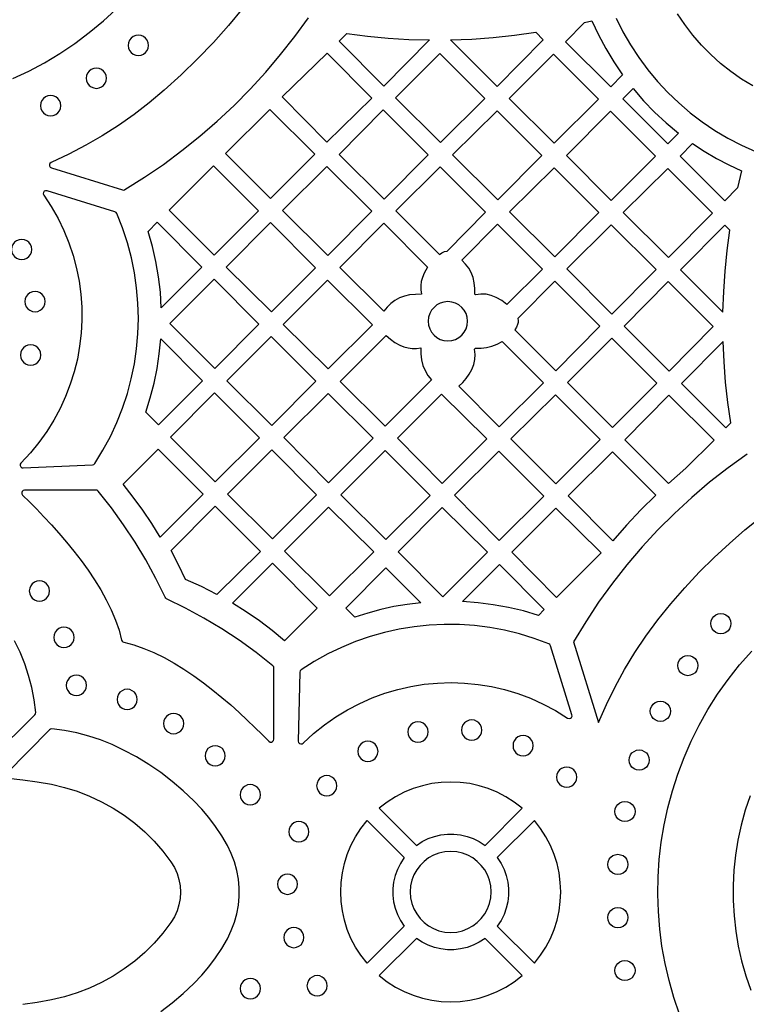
# Model space of a CAD drawing. Header units: millimetres. Extents: x -1358 to 1640, y -1421 to -323.
# Tile 56 of 129: x -159 to -40, y -891 to -729. Entities that reach past the tile are written whole.
import ezdxf

# ---------------------------------------------------------------- set-up
doc = ezdxf.new("R2010")
doc.units = ezdxf.units.MM
doc.layers.add('pattern', color=5, linetype='Continuous')

msp = doc.modelspace()

# ---------------------------------------------------------------- linework, layer by layer
at = {"layer": 'pattern'}
for points in [[(-160.4, -738.22), (-157.77, -736.98), (-155.19, -735.6), (-152.66, -734.09), (-150.2, -732.44), (-147.81, -730.64), (-145.48, -728.71), (-142.75, -726.22)], [(-122.54, -726.62), (-124.92, -729.49), (-127.39, -732.27), (-129.97, -734.97), (-132.67, -737.59), (-135.48, -740.14), (-137.93, -742.2), (-140.44, -744.13), (-143.01, -745.94), (-145.66, -747.63), (-148.38, -749.2), (-151.19, -750.67), (-154.09, -752.03), (-154.28, -752.17), (-154.37, -752.38), (-154.36, -752.6), (-154.25, -752.79), (-154.04, -752.92), (-142.34, -756.54), (-142.14, -756.57), (-141.95, -756.5), (-138.74, -754.47), (-135.61, -752.33), (-132.56, -750.07), (-129.61, -747.7), (-126.75, -745.22), (-123.99, -742.63), (-121.33, -739.94), (-118.77, -737.15), (-116.32, -734.26), (-113.97, -731.28), (-111.74, -728.2)], [(-38.6, -739.43), (-40.46, -738.3), (-42.24, -737.06), (-43.94, -735.71), (-45.55, -734.25), (-47.06, -732.7), (-48.47, -731.06), (-49.79, -729.33), (-50.99, -727.52)], [(-61.12, -728.24), (-59.99, -730.49), (-58.74, -732.67), (-57.38, -734.76), (-55.9, -736.76), (-54.31, -738.68), (-52.61, -740.5), (-50.82, -742.22), (-48.93, -743.84), (-46.95, -745.35), (-44.88, -746.75), (-42.73, -748.03), (-40.5, -749.2), (-38.19, -750.24)], [(-39.55, -800.06), (-42.69, -802.31), (-45.74, -804.69), (-48.68, -807.19), (-51.51, -809.8), (-54.24, -812.51), (-56.85, -815.34), (-59.35, -818.27), (-61.73, -821.3), (-63.99, -824.42), (-66.12, -827.64), (-68.13, -830.95), (-63.99, -844.23), (-62.71, -841.28), (-61.28, -838.38), (-59.73, -835.53), (-58.03, -832.74), (-56.2, -830), (-54.24, -827.33), (-52.1, -824.68), (-49.79, -822.04), (-47.42, -819.51), (-44.99, -817.08), (-42.48, -814.75), (-39.91, -812.51), (-37.26, -810.36)], [(-163.93, -850.07), (-156.75, -842.97), (-156.63, -842.8), (-156.61, -842.59), (-156.89, -840.51), (-157.28, -838.49), (-157.8, -836.52), (-158.43, -834.58), (-159.19, -832.67), (-160.09, -830.78)], [(-50.7, -892.27), (-51.63, -889.52), (-52.41, -886.74), (-53.06, -883.93), (-53.57, -881.1), (-53.93, -878.25), (-54.16, -875.39), (-54.25, -872.52), (-54.2, -869.65), (-54.01, -866.79), (-53.68, -863.93), (-53.21, -861.09), (-52.6, -858.28), (-51.85, -855.49), (-50.96, -852.73), (-49.93, -850), (-48.76, -847.33), (-47.45, -844.7), (-46, -842.12), (-44.41, -839.6), (-42.68, -837.15), (-40.81, -834.77), (-38.8, -832.47)], [(-136.03, -891.85), (-134.15, -890.41), (-132.34, -888.86), (-130.59, -887.2), (-129.3, -885.85), (-128.12, -884.45), (-127.02, -882.98), (-126.01, -881.45), (-125.07, -879.84), (-124.43, -878.51), (-123.92, -877.14), (-123.53, -875.74), (-123.27, -874.32), (-123.14, -872.89), (-123.14, -871.45), (-123.27, -870.02), (-123.53, -868.6), (-123.92, -867.2), (-124.43, -865.83), (-125.07, -864.5), (-126.01, -862.89), (-127.02, -861.36), (-128.12, -859.89), (-129.3, -858.49), (-130.59, -857.14), (-132.34, -855.48), (-134.15, -853.93), (-136.03, -852.49), (-137.99, -851.16), (-140.03, -849.92), (-142.15, -848.78), (-144.05, -847.88), (-145.96, -847.12), (-147.89, -846.48), (-149.86, -845.97), (-151.88, -845.58), (-153.96, -845.3), (-154.17, -845.32), (-154.35, -845.44), (-161.44, -852.62)], [(-161.14, -853.43), (-158.75, -853.67), (-156.38, -854), (-154.01, -854.42), (-151.87, -854.93), (-149.78, -855.57), (-147.75, -856.36), (-145.78, -857.28), (-143.88, -858.34), (-142.06, -859.52), (-140.33, -860.83), (-138.69, -862.25), (-137.14, -863.79), (-135.7, -865.43), (-134.37, -867.19), (-133.8, -868.11), (-133.36, -869.08), (-133.05, -870.09), (-132.86, -871.13), (-132.79, -872.17), (-132.86, -873.22), (-133.05, -874.25), (-133.36, -875.26), (-133.8, -876.23), (-134.37, -877.16), (-135.7, -878.91), (-137.14, -880.56), (-138.69, -882.09), (-140.33, -883.52), (-142.06, -884.82), (-143.88, -886), (-145.78, -887.06), (-147.75, -887.98), (-149.78, -888.77), (-151.87, -889.42), (-154.01, -889.92), (-156.38, -890.34), (-158.75, -890.67)], [(-39.08, -856.3), (-39.88, -858.7), (-40.55, -861.14), (-41.08, -863.6), (-41.47, -866.08), (-41.73, -868.57), (-41.85, -871.08), (-41.84, -873.58), (-41.7, -876.08), (-41.42, -878.58), (-41.01, -881.06), (-40.46, -883.51), (-39.77, -885.94), (-38.95, -888.34)]]:
    msp.add_lwpolyline(points, dxfattribs=at)
for points in [[(-69.43, -732.14), (-66.31, -728.99), (-65.1, -728.69), (-64.01, -731.03), (-62.81, -733.28), (-61.48, -735.47), (-60.04, -737.6), (-61.99, -739.57)], [(-139.72, -734.41), (-139.28, -734.35), (-138.88, -734.18), (-138.54, -733.92), (-138.28, -733.58), (-138.11, -733.18), (-138.05, -732.74), (-138.11, -732.3), (-138.28, -731.9), (-138.54, -731.56), (-138.88, -731.3), (-139.28, -731.13), (-139.72, -731.07), (-140.16, -731.13), (-140.56, -731.3), (-140.9, -731.56), (-141.16, -731.9), (-141.33, -732.3), (-141.39, -732.74), (-141.33, -733.18), (-141.16, -733.58), (-140.9, -733.92), (-140.56, -734.18), (-140.16, -734.35)], [(-106.66, -732.03), (-105.41, -730.78), (-102.02, -731.22), (-98.62, -731.54), (-95.22, -731.75), (-91.8, -731.85), (-99.32, -739.44)], [(-80.7, -739.49), (-88.36, -731.83), (-84.83, -731.7), (-81.33, -731.45), (-77.83, -731.08), (-74.34, -730.59), (-73.11, -731.82)], [(-108.68, -734.02), (-116.05, -741.24), (-108.69, -748.68), (-101.33, -741.46)], [(-82.7, -741.5), (-90.03, -748.76), (-97.39, -741.4), (-90.13, -734.06)], [(-64, -741.6), (-71.33, -748.86), (-78.69, -741.5), (-71.44, -734.17)], [(-146.63, -739.82), (-146.19, -739.76), (-145.79, -739.59), (-145.45, -739.33), (-145.19, -738.99), (-145.02, -738.6), (-144.96, -738.15), (-145.02, -737.71), (-145.19, -737.31), (-145.45, -736.97), (-145.79, -736.71), (-146.19, -736.54), (-146.63, -736.48), (-147.07, -736.54), (-147.47, -736.71), (-147.81, -736.97), (-148.07, -737.31), (-148.24, -737.71), (-148.3, -738.15), (-148.24, -738.6), (-148.07, -738.99), (-147.81, -739.33), (-147.47, -739.59), (-147.07, -739.76)], [(-58.3, -739.86), (-56.58, -741.85), (-54.77, -743.73), (-52.86, -745.51), (-50.84, -747.19), (-52.61, -748.94), (-60.01, -741.55)], [(-154.16, -744.34), (-153.72, -744.28), (-153.32, -744.12), (-152.98, -743.85), (-152.72, -743.52), (-152.55, -743.12), (-152.49, -742.68), (-152.55, -742.23), (-152.72, -741.83), (-152.98, -741.5), (-153.32, -741.23), (-153.72, -741.07), (-154.16, -741.01), (-154.61, -741.07), (-155, -741.23), (-155.34, -741.5), (-155.6, -741.83), (-155.77, -742.23), (-155.83, -742.68), (-155.77, -743.12), (-155.6, -743.52), (-155.34, -743.85), (-155, -744.12), (-154.61, -744.28)], [(-125.39, -750.53), (-118.09, -743.3), (-110.71, -750.67), (-117.98, -757.94)], [(-99.43, -743.36), (-92.03, -750.76), (-99.29, -758.08), (-106.69, -750.69)], [(-80.69, -743.5), (-73.34, -750.86), (-80.6, -758.19), (-88.03, -750.76)], [(-54.64, -750.96), (-61.9, -758.29), (-69.29, -750.89), (-62.04, -743.57)], [(-50.59, -750.97), (-48.53, -748.9), (-46.6, -750.17), (-44.61, -751.35), (-42.57, -752.42), (-40.47, -753.4), (-41.12, -756.19), (-43.23, -758.32)], [(-134.64, -759.88), (-127.38, -752.55), (-119.96, -759.97), (-127.25, -767.26)], [(-115.99, -759.93), (-108.69, -752.69), (-101.33, -760.05), (-108.56, -767.35)], [(-97.36, -760.01), (-90.19, -767.18), (-89.78, -766.91), (-89.33, -766.7), (-88.94, -766.61), (-82.59, -760.2), (-90.04, -752.75)], [(-71.2, -767.58), (-78.63, -760.15), (-71.3, -752.9), (-63.94, -760.25)], [(-52.6, -753), (-45.24, -760.35), (-52.5, -767.68), (-59.93, -760.25)], [(-147.27, -801.82), (-147.06, -801.77), (-146.9, -801.61), (-145.55, -799.41), (-144.33, -797.16), (-143.26, -794.85), (-142.33, -792.49), (-141.54, -790.09), (-140.89, -787.66), (-140.39, -785.2), (-140.02, -782.72), (-139.8, -780.22), (-139.73, -777.71), (-139.8, -775.19), (-140.01, -772.68), (-140.37, -770.18), (-140.88, -767.7), (-141.53, -765.24), (-142.34, -762.81), (-143.28, -760.41), (-143.4, -760.25), (-143.58, -760.15), (-154.76, -756.68), (-155.01, -756.67), (-155.21, -756.77), (-155.35, -756.96), (-155.38, -757.18), (-155.29, -757.41), (-154.05, -759.3), (-152.95, -761.25), (-151.98, -763.25), (-151.15, -765.28), (-150.46, -767.36), (-149.9, -769.46), (-149.48, -771.58), (-149.2, -773.71), (-149.05, -775.86), (-149.03, -778.01), (-149.14, -780.15), (-149.39, -782.28), (-149.77, -784.39), (-150.28, -786.48), (-150.93, -788.54), (-151.7, -790.56), (-152.6, -792.53), (-153.64, -794.46), (-154.8, -796.33), (-156.09, -798.13), (-157.5, -799.86), (-159.05, -801.52), (-159.17, -801.72), (-159.18, -801.94), (-159.09, -802.14), (-158.92, -802.28), (-158.69, -802.33)], [(-135.95, -775.95), (-136.11, -773.38), (-136.41, -770.84), (-136.84, -768.34), (-137.41, -765.85), (-138.12, -763.37), (-136.62, -761.87), (-129.28, -769.28)], [(-125.26, -769.29), (-117.96, -761.93), (-110.58, -769.38), (-117.84, -776.63)], [(-92.13, -769.25), (-92.7, -770.25), (-92.99, -770.94), (-93.18, -771.61), (-93.26, -772.3), (-93.25, -773), (-93.14, -773.73), (-94.14, -773.74), (-95.12, -773.84), (-95.96, -774.04), (-96.75, -774.34), (-97.5, -774.75), (-98.18, -775.25), (-98.79, -775.85), (-99.31, -776.52), (-106.59, -769.32), (-99.36, -762.02)], [(-73.21, -769.58), (-79.08, -775.4), (-79.94, -774.77), (-80.86, -774.25), (-81.69, -773.92), (-82.52, -773.73), (-83.36, -773.69), (-84.25, -773.8), (-84.34, -773.7), (-84.35, -772.77), (-84.45, -771.83), (-84.65, -770.95), (-84.95, -770.15), (-85.35, -769.43), (-85.87, -768.75), (-86.52, -768.12), (-80.62, -762.16)], [(-54.54, -769.65), (-61.8, -776.98), (-69.23, -769.55), (-61.9, -762.29)], [(-50.5, -769.68), (-43.53, -776.66), (-43.41, -773.27), (-43.19, -769.9), (-42.85, -766.54), (-42.41, -763.18), (-43.24, -762.35)], [(-158.92, -768.02), (-158.48, -767.96), (-158.08, -767.79), (-157.74, -767.53), (-157.48, -767.19), (-157.31, -766.79), (-157.25, -766.35), (-157.31, -765.91), (-157.48, -765.51), (-157.74, -765.17), (-158.08, -764.91), (-158.48, -764.74), (-158.92, -764.69), (-159.36, -764.74), (-159.76, -764.91), (-160.1, -765.17), (-160.36, -765.51), (-160.53, -765.91), (-160.59, -766.35), (-160.53, -766.79), (-160.36, -767.19), (-160.1, -767.53), (-159.76, -767.79), (-159.36, -767.96)], [(-127.24, -771.25), (-119.88, -778.67), (-127.17, -785.97), (-134.53, -778.54)], [(-108.6, -771.4), (-101.19, -778.74), (-108.49, -786.03), (-115.89, -778.7)], [(-71.22, -771.56), (-77.29, -777.69), (-77.22, -778.03), (-77.22, -778.35), (-77.32, -778.68), (-77.53, -779.14), (-77.8, -779.57), (-71.05, -786.32), (-63.79, -778.99)], [(-52.4, -786.37), (-59.79, -778.98), (-52.54, -771.65), (-45.14, -779.04)], [(-156.73, -776.6), (-156.29, -776.54), (-155.89, -776.37), (-155.55, -776.11), (-155.29, -775.78), (-155.12, -775.38), (-155.06, -774.94), (-155.12, -774.49), (-155.29, -774.09), (-155.55, -773.76), (-155.89, -773.49), (-156.29, -773.33), (-156.73, -773.27), (-157.17, -773.33), (-157.57, -773.49), (-157.91, -773.76), (-158.17, -774.09), (-158.34, -774.49), (-158.4, -774.94), (-158.34, -775.38), (-158.17, -775.78), (-157.91, -776.11), (-157.57, -776.37), (-157.17, -776.54)], [(-88.78, -781.41), (-88.13, -781.35), (-87.52, -781.16), (-86.97, -780.86), (-86.49, -780.46), (-86.1, -779.98), (-85.8, -779.43), (-85.61, -778.83), (-85.55, -778.17), (-85.61, -777.52), (-85.8, -776.91), (-86.1, -776.36), (-86.49, -775.88), (-86.97, -775.49), (-87.52, -775.19), (-88.13, -775), (-88.78, -774.93), (-89.44, -775), (-90.05, -775.19), (-90.6, -775.49), (-91.08, -775.88), (-91.47, -776.36), (-91.77, -776.91), (-91.96, -777.52), (-92.02, -778.17), (-91.96, -778.83), (-91.77, -779.43), (-91.47, -779.98), (-91.08, -780.46), (-90.6, -780.86), (-90.05, -781.16), (-89.44, -781.35)], [(-136.43, -795.22), (-138.52, -793.14), (-137.77, -790.76), (-137.14, -788.38), (-136.65, -785.97), (-136.28, -783.53), (-136.04, -781.05), (-129.18, -787.97)], [(-117.88, -780.68), (-110.51, -788.05), (-117.78, -795.32), (-125.19, -787.99)], [(-106.52, -788.07), (-98.97, -780.52), (-98.26, -781.12), (-97.52, -781.65), (-96.71, -782.09), (-96.02, -782.38), (-95.34, -782.57), (-94.66, -782.65), (-93.96, -782.64), (-93.22, -782.53), (-93.22, -783.52), (-93.11, -784.51), (-92.9, -785.45), (-92.56, -786.3), (-92.09, -787.08), (-91.48, -787.82), (-99.09, -795.43)], [(-80.36, -795.55), (-86.97, -788.87), (-86.34, -788.25), (-85.78, -787.59), (-85.29, -786.87), (-84.87, -786.1), (-84.54, -785.28), (-84.35, -784.47), (-84.31, -783.65), (-84.4, -782.77), (-84.24, -782.62), (-83.34, -782.6), (-82.45, -782.5), (-81.54, -782.29), (-80.7, -781.95), (-79.89, -781.48), (-73.06, -788.31)], [(-61.7, -795.67), (-69.09, -788.27), (-61.84, -780.94), (-54.44, -788.34)], [(-157.44, -785.39), (-157, -785.33), (-156.6, -785.17), (-156.27, -784.91), (-156.01, -784.57), (-155.84, -784.17), (-155.78, -783.73), (-155.84, -783.28), (-156.01, -782.89), (-156.27, -782.55), (-156.6, -782.29), (-157, -782.12), (-157.44, -782.06), (-157.89, -782.12), (-158.29, -782.29), (-158.62, -782.55), (-158.88, -782.89), (-159.05, -783.28), (-159.11, -783.73), (-159.05, -784.17), (-158.88, -784.57), (-158.62, -784.91), (-158.29, -785.17), (-157.89, -785.33)], [(-42.24, -794.9), (-42.72, -791.56), (-43.09, -788.22), (-43.35, -784.87), (-43.5, -781.5), (-50.35, -788.42), (-43.05, -795.72)], [(-127.18, -789.98), (-119.8, -797.35), (-127.07, -804.62), (-134.45, -797.24)], [(-108.42, -804.76), (-115.78, -797.33), (-108.52, -790.07), (-101.09, -797.43)], [(-82.39, -797.53), (-89.73, -804.86), (-97.08, -797.43), (-89.82, -790.17)], [(-71.03, -804.96), (-78.41, -797.52), (-71.09, -790.28), (-63.72, -797.65)], [(-49.62, -802.34), (-52.5, -804.86), (-59.69, -797.67), (-52.44, -790.34), (-45, -797.77)], [(-129.07, -806.62), (-136.13, -813.74), (-137.53, -811.48), (-139.01, -809.27), (-140.57, -807.12), (-142.21, -805.02), (-136.47, -799.23)], [(-117.68, -814.01), (-125.07, -806.62), (-117.78, -799.33), (-110.42, -806.76)], [(-91.73, -806.86), (-98.99, -814.12), (-106.41, -806.76), (-99.09, -799.43)], [(-80.33, -814.26), (-87.69, -806.83), (-80.39, -799.54), (-73.03, -806.97)], [(-61.69, -799.67), (-54.57, -806.79), (-57.02, -809.23), (-59.38, -811.74), (-61.66, -814.34), (-69, -806.91)], [(-117.43, -847), (-117.42, -835.25), (-117.46, -835.05), (-117.6, -834.89), (-120.33, -832.73), (-123.12, -830.71), (-125.99, -828.82), (-128.93, -827.05), (-131.96, -825.4), (-135.08, -823.86), (-135.21, -823.77), (-135.31, -823.63), (-136.84, -820.51), (-138.49, -817.48), (-140.26, -814.54), (-142.15, -811.67), (-144.17, -808.88), (-146.32, -806.15), (-146.48, -806.01), (-146.69, -805.97), (-158.44, -805.97), (-158.67, -806.03), (-158.83, -806.18), (-158.91, -806.37), (-158.9, -806.59), (-158.77, -806.79), (-157.65, -807.9), (-156.48, -809.08), (-155.28, -810.35), (-154.04, -811.68), (-152.8, -813.08), (-151.56, -814.53), (-150.34, -816.04), (-149.15, -817.58), (-148.01, -819.16), (-146.92, -820.77), (-145.92, -822.41), (-145, -824.05), (-144.18, -825.71), (-143.48, -827.37), (-142.91, -829.02), (-142.48, -830.67), (-142.41, -830.85), (-142.3, -830.97), (-142.12, -831.03), (-140.47, -831.46), (-138.82, -832.03), (-137.16, -832.73), (-135.5, -833.55), (-133.85, -834.47), (-132.22, -835.48), (-130.61, -836.57), (-129.03, -837.71), (-127.49, -838.9), (-125.98, -840.12), (-124.53, -841.36), (-123.14, -842.6), (-121.8, -843.84), (-120.54, -845.05), (-119.35, -846.22), (-118.25, -847.33), (-118.05, -847.46), (-117.83, -847.47), (-117.63, -847.39), (-117.49, -847.23)], [(-131.96, -820.67), (-133.1, -818.28), (-134.32, -815.94), (-127.07, -808.62), (-119.64, -816.06), (-126.79, -823.14), (-129.35, -821.84)], [(-108.28, -823.41), (-115.68, -816.01), (-108.42, -808.76), (-100.99, -816.12)], [(-82.29, -816.22), (-89.62, -823.55), (-96.98, -816.12), (-89.72, -808.86)], [(-70.93, -823.65), (-78.29, -816.22), (-71.03, -808.97), (-63.59, -816.32)], [(-115.67, -830.81), (-117.71, -829.11), (-119.82, -827.51), (-122, -826), (-124.24, -824.59), (-117.68, -818.02), (-110.28, -825.41)], [(-72.93, -825.66), (-73.89, -826.61), (-76.35, -825.88), (-78.82, -825.29), (-81.32, -824.84), (-83.84, -824.52), (-86.4, -824.33), (-80.29, -818.23)], [(-98.98, -818.79), (-93.26, -824.52), (-95.48, -824.79), (-97.67, -825.16), (-99.83, -825.64), (-101.97, -826.22), (-104.1, -826.91), (-105.6, -825.41)], [(-156, -824.25), (-155.56, -824.19), (-155.16, -824.02), (-154.82, -823.76), (-154.56, -823.43), (-154.39, -823.03), (-154.34, -822.58), (-154.39, -822.14), (-154.56, -821.74), (-154.82, -821.4), (-155.16, -821.14), (-155.56, -820.97), (-156, -820.92), (-156.45, -820.97), (-156.84, -821.14), (-157.18, -821.4), (-157.44, -821.74), (-157.61, -822.14), (-157.67, -822.58), (-157.61, -823.03), (-157.44, -823.43), (-157.18, -823.76), (-156.84, -824.02), (-156.45, -824.19)], [(-43.88, -829.63), (-44.32, -829.57), (-44.72, -829.4), (-45.06, -829.14), (-45.32, -828.8), (-45.48, -828.4), (-45.54, -827.96), (-45.48, -827.52), (-45.32, -827.12), (-45.06, -826.78), (-44.72, -826.52), (-44.32, -826.35), (-43.88, -826.29), (-43.43, -826.35), (-43.04, -826.52), (-42.7, -826.78), (-42.44, -827.12), (-42.27, -827.52), (-42.21, -827.96), (-42.27, -828.4), (-42.44, -828.8), (-42.7, -829.14), (-43.04, -829.4), (-43.43, -829.57)], [(-71.92, -831.59), (-72.02, -831.4), (-72.2, -831.29), (-74.59, -830.4), (-77.01, -829.66), (-79.46, -829.06), (-81.92, -828.6), (-84.4, -828.29), (-86.89, -828.13), (-89.38, -828.1), (-91.86, -828.22), (-94.33, -828.48), (-96.79, -828.88), (-99.22, -829.42), (-101.61, -830.09), (-103.98, -830.91), (-106.3, -831.87), (-108.57, -832.96), (-110.78, -834.19), (-112.94, -835.55), (-113.1, -835.72), (-113.15, -835.94), (-113.41, -847.29), (-113.36, -847.52), (-113.22, -847.69), (-113.02, -847.77), (-112.8, -847.76), (-112.6, -847.64), (-110.89, -846.06), (-109.1, -844.61), (-107.23, -843.3), (-105.3, -842.13), (-103.3, -841.09), (-101.25, -840.18), (-99.16, -839.42), (-97.03, -838.79), (-94.87, -838.3), (-92.68, -837.95), (-90.48, -837.74), (-88.27, -837.68), (-86.05, -837.75), (-83.84, -837.96), (-81.64, -838.32), (-79.46, -838.82), (-77.31, -839.47), (-75.19, -840.26), (-73.11, -841.2), (-71.07, -842.28), (-69.1, -843.51), (-68.86, -843.59), (-68.64, -843.55), (-68.46, -843.42), (-68.36, -843.21), (-68.38, -842.97)], [(-151.97, -831.9), (-151.53, -831.84), (-151.13, -831.67), (-150.79, -831.41), (-150.53, -831.07), (-150.36, -830.68), (-150.3, -830.23), (-150.36, -829.79), (-150.53, -829.39), (-150.79, -829.05), (-151.13, -828.79), (-151.53, -828.62), (-151.97, -828.56), (-152.41, -828.62), (-152.81, -828.79), (-153.15, -829.05), (-153.41, -829.39), (-153.58, -829.79), (-153.64, -830.23), (-153.58, -830.68), (-153.41, -831.07), (-153.15, -831.41), (-152.81, -831.67), (-152.41, -831.84)], [(-49.31, -836.53), (-49.75, -836.47), (-50.15, -836.31), (-50.49, -836.04), (-50.75, -835.71), (-50.92, -835.31), (-50.98, -834.86), (-50.92, -834.42), (-50.75, -834.02), (-50.49, -833.69), (-50.15, -833.43), (-49.75, -833.26), (-49.31, -833.2), (-48.87, -833.26), (-48.47, -833.43), (-48.13, -833.69), (-47.87, -834.02), (-47.71, -834.42), (-47.65, -834.86), (-47.71, -835.31), (-47.87, -835.71), (-48.13, -836.04), (-48.47, -836.31), (-48.87, -836.47)], [(-149.92, -839.79), (-149.48, -839.73), (-149.08, -839.57), (-148.74, -839.31), (-148.48, -838.97), (-148.32, -838.57), (-148.26, -838.13), (-148.32, -837.68), (-148.48, -837.28), (-148.74, -836.95), (-149.08, -836.69), (-149.48, -836.52), (-149.92, -836.46), (-150.37, -836.52), (-150.76, -836.69), (-151.1, -836.95), (-151.36, -837.28), (-151.53, -837.68), (-151.59, -838.13), (-151.53, -838.57), (-151.36, -838.97), (-151.1, -839.31), (-150.76, -839.57), (-150.37, -839.73)], [(-141.57, -842.11), (-141.13, -842.05), (-140.73, -841.88), (-140.39, -841.62), (-140.13, -841.28), (-139.97, -840.89), (-139.91, -840.44), (-139.97, -840), (-140.13, -839.6), (-140.39, -839.26), (-140.73, -839), (-141.13, -838.83), (-141.57, -838.78), (-142.02, -838.83), (-142.41, -839), (-142.75, -839.26), (-143.01, -839.6), (-143.18, -840), (-143.24, -840.44), (-143.18, -840.89), (-143.01, -841.28), (-142.75, -841.62), (-142.41, -841.88), (-142.02, -842.05)], [(-53.83, -844.06), (-54.27, -844), (-54.67, -843.83), (-55, -843.57), (-55.26, -843.23), (-55.43, -842.83), (-55.49, -842.39), (-55.43, -841.94), (-55.26, -841.55), (-55, -841.21), (-54.67, -840.95), (-54.27, -840.78), (-53.83, -840.72), (-53.38, -840.78), (-52.99, -840.95), (-52.65, -841.21), (-52.39, -841.55), (-52.22, -841.94), (-52.16, -842.39), (-52.22, -842.83), (-52.39, -843.23), (-52.65, -843.57), (-52.99, -843.83), (-53.38, -844)], [(-133.92, -846.09), (-133.48, -846.03), (-133.08, -845.86), (-132.74, -845.6), (-132.48, -845.27), (-132.32, -844.87), (-132.26, -844.43), (-132.32, -843.98), (-132.48, -843.58), (-132.74, -843.25), (-133.08, -842.98), (-133.48, -842.82), (-133.92, -842.76), (-134.37, -842.82), (-134.76, -842.98), (-135.1, -843.25), (-135.36, -843.58), (-135.53, -843.98), (-135.59, -844.43), (-135.53, -844.87), (-135.36, -845.27), (-135.1, -845.6), (-134.76, -845.86), (-134.37, -846.03)], [(-93.72, -847.46), (-93.27, -847.4), (-92.87, -847.24), (-92.54, -846.98), (-92.27, -846.64), (-92.11, -846.24), (-92.05, -845.8), (-92.11, -845.35), (-92.27, -844.96), (-92.54, -844.62), (-92.87, -844.36), (-93.27, -844.19), (-93.72, -844.13), (-94.16, -844.19), (-94.56, -844.36), (-94.89, -844.62), (-95.15, -844.96), (-95.32, -845.35), (-95.38, -845.8), (-95.32, -846.24), (-95.15, -846.64), (-94.89, -846.98), (-94.56, -847.24), (-94.16, -847.4)], [(-84.88, -847.15), (-84.44, -847.09), (-84.04, -846.93), (-83.7, -846.67), (-83.44, -846.33), (-83.27, -845.93), (-83.22, -845.49), (-83.27, -845.04), (-83.44, -844.64), (-83.7, -844.31), (-84.04, -844.05), (-84.44, -843.88), (-84.88, -843.82), (-85.32, -843.88), (-85.72, -844.05), (-86.06, -844.31), (-86.32, -844.64), (-86.49, -845.04), (-86.55, -845.49), (-86.49, -845.93), (-86.32, -846.33), (-86.06, -846.67), (-85.72, -846.93), (-85.32, -847.09)], [(-101.96, -850.67), (-101.52, -850.61), (-101.12, -850.44), (-100.78, -850.18), (-100.52, -849.84), (-100.35, -849.44), (-100.29, -849), (-100.35, -848.55), (-100.52, -848.15), (-100.78, -847.82), (-101.12, -847.56), (-101.52, -847.39), (-101.96, -847.33), (-102.4, -847.39), (-102.8, -847.56), (-103.14, -847.82), (-103.4, -848.15), (-103.57, -848.55), (-103.63, -849), (-103.57, -849.44), (-103.4, -849.84), (-103.14, -850.18), (-102.8, -850.44), (-102.4, -850.61)], [(-76.42, -849.72), (-75.98, -849.66), (-75.58, -849.49), (-75.24, -849.23), (-74.98, -848.89), (-74.81, -848.5), (-74.75, -848.05), (-74.81, -847.61), (-74.98, -847.21), (-75.24, -846.87), (-75.58, -846.61), (-75.98, -846.44), (-76.42, -846.38), (-76.86, -846.44), (-77.26, -846.61), (-77.6, -846.87), (-77.86, -847.21), (-78.03, -847.61), (-78.08, -848.05), (-78.03, -848.5), (-77.86, -848.89), (-77.6, -849.23), (-77.26, -849.49), (-76.86, -849.66)], [(-127.09, -851.4), (-126.65, -851.34), (-126.25, -851.17), (-125.91, -850.91), (-125.65, -850.58), (-125.48, -850.18), (-125.42, -849.73), (-125.48, -849.29), (-125.65, -848.89), (-125.91, -848.55), (-126.25, -848.29), (-126.65, -848.13), (-127.09, -848.07), (-127.53, -848.13), (-127.93, -848.29), (-128.27, -848.55), (-128.53, -848.89), (-128.7, -849.29), (-128.76, -849.73), (-128.7, -850.18), (-128.53, -850.58), (-128.27, -850.91), (-127.93, -851.17), (-127.53, -851.34)], [(-57.32, -852.1), (-57.76, -852.04), (-58.16, -851.87), (-58.5, -851.61), (-58.76, -851.27), (-58.93, -850.87), (-58.99, -850.43), (-58.93, -849.99), (-58.76, -849.59), (-58.5, -849.25), (-58.16, -848.99), (-57.76, -848.82), (-57.32, -848.76), (-56.88, -848.82), (-56.48, -848.99), (-56.14, -849.25), (-55.88, -849.59), (-55.71, -849.99), (-55.65, -850.43), (-55.71, -850.87), (-55.88, -851.27), (-56.14, -851.61), (-56.48, -851.87), (-56.88, -852.04)], [(-69.24, -854.91), (-68.8, -854.85), (-68.4, -854.68), (-68.06, -854.42), (-67.8, -854.08), (-67.63, -853.68), (-67.57, -853.24), (-67.63, -852.8), (-67.8, -852.4), (-68.06, -852.06), (-68.4, -851.8), (-68.8, -851.63), (-69.24, -851.57), (-69.68, -851.63), (-70.08, -851.8), (-70.42, -852.06), (-70.68, -852.4), (-70.85, -852.8), (-70.91, -853.24), (-70.85, -853.68), (-70.68, -854.08), (-70.42, -854.42), (-70.08, -854.68), (-69.68, -854.85)], [(-108.73, -856.33), (-108.28, -856.27), (-107.88, -856.1), (-107.55, -855.84), (-107.29, -855.5), (-107.12, -855.1), (-107.06, -854.66), (-107.12, -854.21), (-107.29, -853.82), (-107.55, -853.48), (-107.88, -853.22), (-108.28, -853.05), (-108.73, -852.99), (-109.17, -853.05), (-109.57, -853.22), (-109.9, -853.48), (-110.16, -853.82), (-110.33, -854.21), (-110.39, -854.66), (-110.33, -855.1), (-110.16, -855.5), (-109.9, -855.84), (-109.57, -856.1), (-109.17, -856.27)], [(-82.68, -864.47), (-76.58, -858.37), (-77.89, -857.36), (-79.26, -856.48), (-80.68, -855.73), (-82.16, -855.12), (-83.67, -854.65), (-85.21, -854.31), (-86.76, -854.11), (-88.33, -854.04), (-89.9, -854.11), (-91.45, -854.31), (-92.99, -854.65), (-94.5, -855.12), (-95.98, -855.73), (-97.4, -856.48), (-98.77, -857.36), (-100.08, -858.37), (-93.98, -864.47), (-93.04, -863.86), (-92.04, -863.37), (-91.01, -863), (-89.95, -862.75), (-88.87, -862.63), (-87.79, -862.63), (-86.71, -862.75), (-85.65, -863), (-84.62, -863.37), (-83.63, -863.86)], [(-121.31, -857.8), (-120.87, -857.74), (-120.47, -857.58), (-120.13, -857.32), (-119.87, -856.98), (-119.71, -856.58), (-119.65, -856.14), (-119.71, -855.69), (-119.87, -855.29), (-120.13, -854.96), (-120.47, -854.7), (-120.87, -854.53), (-121.31, -854.47), (-121.76, -854.53), (-122.15, -854.7), (-122.49, -854.96), (-122.75, -855.29), (-122.92, -855.69), (-122.98, -856.14), (-122.92, -856.58), (-122.75, -856.98), (-122.49, -857.32), (-122.15, -857.58), (-121.76, -857.74)], [(-59.66, -860.56), (-60.1, -860.5), (-60.5, -860.34), (-60.84, -860.08), (-61.1, -859.74), (-61.27, -859.34), (-61.33, -858.9), (-61.27, -858.45), (-61.1, -858.05), (-60.84, -857.72), (-60.5, -857.46), (-60.1, -857.29), (-59.66, -857.23), (-59.22, -857.29), (-58.82, -857.46), (-58.48, -857.72), (-58.22, -858.05), (-58.06, -858.45), (-58, -858.9), (-58.06, -859.34), (-58.22, -859.74), (-58.48, -860.08), (-58.82, -860.34), (-59.22, -860.5)], [(-113.32, -863.89), (-112.88, -863.83), (-112.48, -863.66), (-112.14, -863.4), (-111.88, -863.06), (-111.71, -862.66), (-111.65, -862.22), (-111.71, -861.78), (-111.88, -861.38), (-112.14, -861.04), (-112.48, -860.78), (-112.88, -860.61), (-113.32, -860.55), (-113.76, -860.61), (-114.16, -860.78), (-114.5, -861.04), (-114.76, -861.38), (-114.93, -861.78), (-114.99, -862.22), (-114.93, -862.66), (-114.76, -863.06), (-114.5, -863.4), (-114.16, -863.66), (-113.76, -863.83)], [(-102.1, -860.39), (-96, -866.49), (-96.61, -867.44), (-97.11, -868.43), (-97.47, -869.46), (-97.72, -870.52), (-97.84, -871.6), (-97.84, -872.68), (-97.72, -873.76), (-97.47, -874.82), (-97.11, -875.85), (-96.61, -876.84), (-96, -877.79), (-102.1, -883.89), (-103.12, -882.58), (-103.99, -881.21), (-104.74, -879.79), (-105.35, -878.31), (-105.82, -876.8), (-106.16, -875.26), (-106.36, -873.71), (-106.43, -872.14), (-106.36, -870.57), (-106.16, -869.02), (-105.82, -867.48), (-105.35, -865.97), (-104.74, -864.49), (-103.99, -863.07), (-103.12, -861.7)], [(-74.56, -883.89), (-73.55, -882.58), (-72.67, -881.21), (-71.92, -879.79), (-71.31, -878.31), (-70.84, -876.8), (-70.5, -875.26), (-70.3, -873.71), (-70.23, -872.14), (-70.3, -870.57), (-70.5, -869.02), (-70.84, -867.48), (-71.31, -865.97), (-71.92, -864.49), (-72.67, -863.07), (-73.55, -861.7), (-74.56, -860.39), (-80.66, -866.49), (-80.05, -867.44), (-79.56, -868.43), (-79.19, -869.46), (-78.94, -870.52), (-78.82, -871.6), (-78.82, -872.68), (-78.94, -873.76), (-79.19, -874.82), (-79.56, -875.85), (-80.05, -876.85), (-80.66, -877.79)], [(-88.33, -878.81), (-87.35, -878.74), (-86.41, -878.53), (-85.52, -878.19), (-84.7, -877.73), (-83.96, -877.17), (-83.3, -876.52), (-82.74, -875.77), (-82.28, -874.95), (-81.95, -874.07), (-81.74, -873.13), (-81.66, -872.14), (-81.74, -871.16), (-81.95, -870.22), (-82.28, -869.33), (-82.74, -868.51), (-83.3, -867.77), (-83.96, -867.11), (-84.7, -866.55), (-85.52, -866.09), (-86.41, -865.75), (-87.35, -865.54), (-88.33, -865.47), (-89.32, -865.54), (-90.26, -865.75), (-91.14, -866.09), (-91.96, -866.55), (-92.71, -867.11), (-93.36, -867.77), (-93.92, -868.51), (-94.38, -869.33), (-94.72, -870.22), (-94.93, -871.16), (-95, -872.14), (-94.93, -873.13), (-94.72, -874.07), (-94.38, -874.95), (-93.92, -875.77), (-93.36, -876.52), (-92.71, -877.17), (-91.96, -877.73), (-91.14, -878.19), (-90.26, -878.53), (-89.32, -878.74)], [(-60.82, -869.28), (-61.27, -869.22), (-61.66, -869.05), (-62, -868.79), (-62.26, -868.46), (-62.43, -868.06), (-62.49, -867.61), (-62.43, -867.17), (-62.26, -866.77), (-62, -866.43), (-61.66, -866.17), (-61.27, -866.01), (-60.82, -865.95), (-60.38, -866.01), (-59.98, -866.17), (-59.64, -866.43), (-59.38, -866.77), (-59.22, -867.17), (-59.16, -867.61), (-59.22, -868.06), (-59.38, -868.46), (-59.64, -868.79), (-59.98, -869.05), (-60.38, -869.22)], [(-115.19, -872.54), (-114.74, -872.48), (-114.34, -872.31), (-114.01, -872.05), (-113.75, -871.71), (-113.58, -871.32), (-113.52, -870.87), (-113.58, -870.43), (-113.75, -870.03), (-114.01, -869.69), (-114.34, -869.43), (-114.74, -869.27), (-115.19, -869.21), (-115.63, -869.27), (-116.03, -869.43), (-116.36, -869.69), (-116.62, -870.03), (-116.79, -870.43), (-116.85, -870.87), (-116.79, -871.32), (-116.62, -871.71), (-116.36, -872.05), (-116.03, -872.31), (-115.63, -872.48)], [(-60.82, -878.04), (-61.27, -877.98), (-61.66, -877.81), (-62, -877.55), (-62.26, -877.21), (-62.43, -876.81), (-62.49, -876.37), (-62.43, -875.92), (-62.26, -875.52), (-62, -875.19), (-61.66, -874.93), (-61.27, -874.76), (-60.82, -874.7), (-60.38, -874.76), (-59.98, -874.93), (-59.64, -875.19), (-59.38, -875.52), (-59.22, -875.92), (-59.16, -876.37), (-59.22, -876.81), (-59.38, -877.21), (-59.64, -877.55), (-59.98, -877.81), (-60.38, -877.98)], [(-114.14, -881.32), (-113.7, -881.26), (-113.3, -881.09), (-112.96, -880.83), (-112.7, -880.49), (-112.54, -880.09), (-112.48, -879.65), (-112.54, -879.2), (-112.7, -878.81), (-112.96, -878.47), (-113.3, -878.21), (-113.7, -878.04), (-114.14, -877.98), (-114.58, -878.04), (-114.98, -878.21), (-115.32, -878.47), (-115.58, -878.81), (-115.75, -879.2), (-115.81, -879.65), (-115.75, -880.09), (-115.58, -880.49), (-115.32, -880.83), (-114.98, -881.09), (-114.58, -881.26)], [(-76.58, -885.91), (-82.68, -879.81), (-83.63, -880.42), (-84.62, -880.91), (-85.65, -881.28), (-86.71, -881.53), (-87.79, -881.65), (-88.87, -881.65), (-89.95, -881.53), (-91.01, -881.28), (-92.04, -880.91), (-93.03, -880.42), (-93.98, -879.81), (-100.08, -885.91), (-98.77, -886.92), (-97.4, -887.8), (-95.98, -888.55), (-94.5, -889.16), (-92.99, -889.63), (-91.45, -889.97), (-89.9, -890.17), (-88.33, -890.24), (-86.76, -890.17), (-85.21, -889.97), (-83.67, -889.63), (-82.16, -889.16), (-80.68, -888.55), (-79.26, -887.8), (-77.89, -886.92)], [(-59.67, -886.75), (-60.11, -886.69), (-60.51, -886.52), (-60.85, -886.26), (-61.11, -885.92), (-61.28, -885.52), (-61.34, -885.08), (-61.28, -884.63), (-61.11, -884.24), (-60.85, -883.9), (-60.51, -883.64), (-60.11, -883.47), (-59.67, -883.41), (-59.23, -883.47), (-58.83, -883.64), (-58.49, -883.9), (-58.23, -884.24), (-58.06, -884.63), (-58, -885.08), (-58.06, -885.52), (-58.23, -885.92), (-58.49, -886.26), (-58.83, -886.52), (-59.23, -886.69)], [(-121.29, -889.74), (-120.85, -889.68), (-120.45, -889.51), (-120.11, -889.25), (-119.85, -888.91), (-119.68, -888.51), (-119.62, -888.07), (-119.68, -887.63), (-119.85, -887.23), (-120.11, -886.89), (-120.45, -886.63), (-120.85, -886.46), (-121.29, -886.4), (-121.73, -886.46), (-122.13, -886.63), (-122.47, -886.89), (-122.73, -887.23), (-122.9, -887.63), (-122.95, -888.07), (-122.9, -888.51), (-122.73, -888.91), (-122.47, -889.25), (-122.13, -889.51), (-121.73, -889.68)], [(-110.31, -889.26), (-109.87, -889.2), (-109.47, -889.03), (-109.13, -888.77), (-108.87, -888.43), (-108.7, -888.03), (-108.64, -887.59), (-108.7, -887.15), (-108.87, -886.75), (-109.13, -886.41), (-109.47, -886.15), (-109.87, -885.98), (-110.31, -885.92), (-110.75, -885.98), (-111.15, -886.15), (-111.49, -886.41), (-111.75, -886.75), (-111.92, -887.15), (-111.98, -887.59), (-111.92, -888.03), (-111.75, -888.43), (-111.49, -888.77), (-111.15, -889.03), (-110.75, -889.2)]]:
    msp.add_lwpolyline(points, close=True, dxfattribs=at)

doc.saveas('drawing.dxf')
